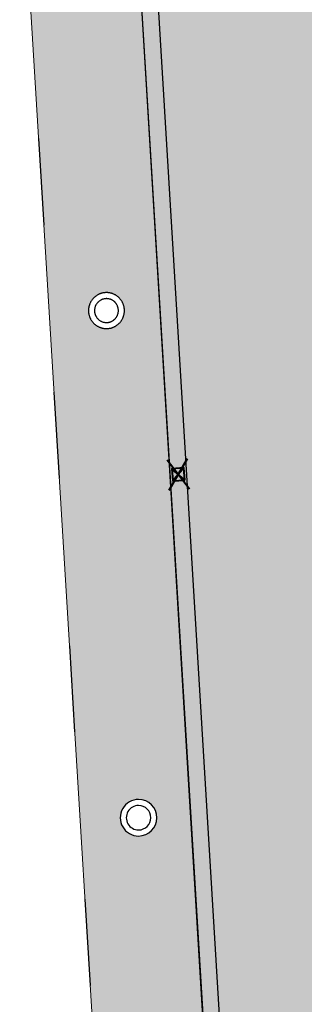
# Model space of a CAD drawing. Header units: metres. Extents: x -1 to 162893, y -2 to 502950.
# Tile 77 of 107: x 162566.61 to 162573.67, y 502787.84 to 502812.26. Entities that reach past the tile are written whole.
import ezdxf

# ---------------------------------------------------------------- set-up
doc = ezdxf.new("R2010")
doc.units = ezdxf.units.M
for name, color, linetype, lineweight in [('V-BH-RI-GWA_KOLK-S', 30, 'Continuous', 40), ('V-BH-VH-GOOT_GEBAKKENKLINKERS_KEIFORMAAT_4STREK-G', 3, 'Continuous', 30), ('V-BH-VH-KANTOPSLUITING_TROTTOIRBAND_130 150-G', 6, 'Continuous', 30), ('V-BH-VH-KANTOPSLUITING_VOORKANTBAND-G', 2, 'Continuous', 30), ('V-BH-VH-MATERIAALGRENS-G', 7, 'Continuous', 30)]:
    doc.layers.add(name, color=color, linetype=linetype, lineweight=lineweight)
doc.layers.add('V-WE-VH-VERHARDING_SBAKSTEEN-A - ROODBRUIN_KEPER', color=242, linetype='Continuous', lineweight=13, true_color=0xbd002e)
doc.layers.add('X-XX-AL-HULPLIJN 01-G', color=1, linetype='Continuous', lineweight=18, true_color=0xff0000, plot=False)
pattern_1 = [(45, (0, 0), (0, 0.195161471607), [0.552, -0.276]), (135, (0.09758, 0.09758), (1e-17, 0.195161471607), [0.552, -0.276]), (0, (0.19516, 0.09758), (0.29274222, 0.09758074), [0, -0.58548442])]

# ---------------------------------------------------------------- blocks, each defined once
blk = doc.blocks.new('V-SRI-KOLK_STRAAT_300X300-SO22')
at = {"layer": 'V-BH-RI-GWA_KOLK-S', "ltscale": 0.02}
for p, q in [((-0.423, 0.349), (0.124, -0.368)), ((-0.375, -0.4), (0.076, 0.381))]:
    blk.add_line(p, q, dxfattribs=at)
at = {"layer": 'V-BH-RI-GWA_KOLK-S', "ltscale": 0.2}
for p, q in [((0.009, -0.15), (-0.309, 0.131)), ((-0.009, 0.15), (-0.29, -0.169))]:
    blk.add_line(p, q, dxfattribs=at)
at = {"layer": 'V-BH-RI-GWA_KOLK-S', "ltscale": 0.2, "flags": 128}
blk.add_lwpolyline([(0.009, -0.15), (-0.009, 0.15), (-0.309, 0.131), (-0.29, -0.169), (0.009, -0.15)], dxfattribs=at)

msp = doc.modelspace()

# ---------------------------------------------------------------- hatches: boundary and pattern name
at = {"layer": 'V-BH-VH-GOOT_GEBAKKENKLINKERS_KEIFORMAAT_4STREK-G'}
h = msp.add_hatch(dxfattribs=at)
h.set_pattern_fill('AVH-SBS_DIKFORMAAT_HALFST', color=256, scale=2, pattern_type=2)
h.set_pattern_definition([(0, (0, 0), (0, 0.1), []), (90, (0.4, 0), (-0.4, 2e-17), [0.1, -0.1]), (90, (0.2, 0.1), (-0.4, 2e-17), [0.1, -0.1]), (0, (0.2, 0.05), (0, 0.2), [0, -0.2, 0, 0, 0]), (0, (0.2, 0.15), (0, 0.2), [0, -0.2, 0, 0, 0])])
h.paths.add_polyline_path([(162571.222, 502834.566), (162571.642, 502834.586), (162572.993, 502813.199), (162570.032, 502812.992), (162573.539, 502755.038), (162573.12, 502755.014), (162569.587, 502813.382), (162572.548, 502813.589), (162571.222, 502834.566)])
at = {"layer": 'V-WE-VH-VERHARDING_SBAKSTEEN-A - ROODBRUIN_KEPER'}
h = msp.add_hatch(dxfattribs=at)
h.set_pattern_fill('AVH-SBS_DIKFORMAAT_KEPER-SO', color=256, scale=0.2, pattern_type=2)
h.set_pattern_definition(pattern_1)
h.paths.add_polyline_path([(162573.539, 502755.038), (162578.219, 502755.339), (162575.14, 502803.605), (162579.287, 502803.806), (162577.279, 502834.891), (162571.641, 502834.592), (162572.993, 502813.199), (162570.032, 502812.992)])
h = msp.add_hatch(dxfattribs=at)
h.set_pattern_fill('AVH-SBS_DIKFORMAAT_KEPER-SO', color=256, scale=0.2, pattern_type=2)
h.set_pattern_definition(pattern_1)
h.paths.add_polyline_path([(162568.46, 502834.435), (162571.222, 502834.566), (162572.548, 502813.589), (162569.587, 502813.382), (162572.743, 502761.551), (162570.013, 502761.387), (162569.767, 502765.292), (162566.612, 502816.937), (162569.533, 502817.118)])
h.paths.add_polyline_path([(162568.765, 502805.489), (162568.752, 502805.489), (162568.738, 502805.488), (162568.725, 502805.487), (162568.712, 502805.486), (162568.699, 502805.484), (162568.685, 502805.482), (162568.672, 502805.479), (162568.659, 502805.476), (162568.646, 502805.473), (162568.634, 502805.469), (162568.621, 502805.465), (162568.608, 502805.46), (162568.596, 502805.456), (162568.584, 502805.45), (162568.571, 502805.445), (162568.559, 502805.439), (162568.548, 502805.432), (162568.536, 502805.426), (162568.525, 502805.419), (162568.514, 502805.411), (162568.503, 502805.404), (162568.492, 502805.396), (162568.482, 502805.387), (162568.471, 502805.379), (162568.461, 502805.37), (162568.452, 502805.36), (162568.442, 502805.351), (162568.433, 502805.341), (162568.425, 502805.331), (162568.416, 502805.321), (162568.408, 502805.31), (162568.4, 502805.299), (162568.393, 502805.288), (162568.385, 502805.277), (162568.379, 502805.266), (162568.372, 502805.254), (162568.366, 502805.242), (162568.36, 502805.23), (162568.355, 502805.218), (162568.35, 502805.205), (162568.345, 502805.193), (162568.341, 502805.18), (162568.337, 502805.167), (162568.333, 502805.155), (162568.33, 502805.142), (162568.327, 502805.129), (162568.325, 502805.115), (162568.323, 502805.102), (162568.321, 502805.089), (162568.32, 502805.076), (162568.319, 502805.062), (162568.319, 502805.049), (162568.319, 502805.036), (162568.319, 502805.022), (162568.32, 502805.009), (162568.321, 502804.996), (162568.323, 502804.982), (162568.325, 502804.969), (162568.328, 502804.956), (162568.33, 502804.943), (162568.333, 502804.93), (162568.337, 502804.917), (162568.341, 502804.904), (162568.345, 502804.892), (162568.35, 502804.879), (162568.355, 502804.867), (162568.361, 502804.855), (162568.366, 502804.843), (162568.373, 502804.831), (162568.379, 502804.819), (162568.386, 502804.808), (162568.393, 502804.796), (162568.401, 502804.785), (162568.409, 502804.775), (162568.417, 502804.764), (162568.425, 502804.754), (162568.434, 502804.744), (162568.443, 502804.734), (162568.453, 502804.724), (162568.462, 502804.715), (162568.472, 502804.706), (162568.482, 502804.698), (162568.493, 502804.689), (162568.504, 502804.681), (162568.515, 502804.674), (162568.526, 502804.666), (162568.537, 502804.659), (162568.549, 502804.653), (162568.56, 502804.646), (162568.572, 502804.64), (162568.585, 502804.635), (162568.597, 502804.63), (162568.609, 502804.625), (162568.622, 502804.62), (162568.635, 502804.616), (162568.647, 502804.612), (162568.66, 502804.609), (162568.673, 502804.606), (162568.686, 502804.604), (162568.7, 502804.602), (162568.713, 502804.6), (162568.726, 502804.598), (162568.74, 502804.597), (162568.753, 502804.597), (162568.766, 502804.597), (162568.773, 502804.597), (162568.787, 502804.597), (162568.8, 502804.598), (162568.813, 502804.599), (162568.826, 502804.601), (162568.84, 502804.603), (162568.853, 502804.605), (162568.866, 502804.608), (162568.879, 502804.611), (162568.892, 502804.615), (162568.904, 502804.619), (162568.917, 502804.623), (162568.93, 502804.628), (162568.942, 502804.633), (162568.954, 502804.639), (162568.966, 502804.645), (162568.978, 502804.651), (162568.99, 502804.657), (162569.001, 502804.664), (162569.012, 502804.671), (162569.023, 502804.679), (162569.034, 502804.687), (162569.045, 502804.695), (162569.055, 502804.704), (162569.065, 502804.712), (162569.075, 502804.722), (162569.084, 502804.731), (162569.093, 502804.741), (162569.102, 502804.751), (162569.111, 502804.761), (162569.119, 502804.771), (162569.127, 502804.782), (162569.135, 502804.793), (162569.142, 502804.804), (162569.149, 502804.816), (162569.156, 502804.827), (162569.162, 502804.839), (162569.168, 502804.851), (162569.173, 502804.863), (162569.179, 502804.875), (162569.183, 502804.888), (162569.188, 502804.9), (162569.192, 502804.913), (162569.196, 502804.926), (162569.199, 502804.939), (162569.202, 502804.952), (162569.204, 502804.965), (162569.207, 502804.978), (162569.208, 502804.991), (162569.21, 502805.005), (162569.211, 502805.018), (162569.211, 502805.031), (162569.211, 502805.045), (162569.211, 502805.058), (162569.21, 502805.071), (162569.209, 502805.085), (162569.208, 502805.098), (162569.206, 502805.111), (162569.204, 502805.124), (162569.201, 502805.138), (162569.198, 502805.151), (162569.195, 502805.164), (162569.191, 502805.176), (162569.187, 502805.189), (162569.182, 502805.202), (162569.177, 502805.214), (162569.172, 502805.226), (162569.166, 502805.238), (162569.16, 502805.25), (162569.154, 502805.262), (162569.147, 502805.274), (162569.14, 502805.285), (162569.132, 502805.296), (162569.125, 502805.307), (162569.117, 502805.317), (162569.108, 502805.328), (162569.1, 502805.338), (162569.091, 502805.348), (162569.081, 502805.358), (162569.072, 502805.367), (162569.062, 502805.376), (162569.052, 502805.385), (162569.041, 502805.393), (162569.031, 502805.401), (162569.02, 502805.409), (162569.009, 502805.416), (162568.998, 502805.424), (162568.986, 502805.43), (162568.974, 502805.437), (162568.963, 502805.443), (162568.95, 502805.449), (162568.938, 502805.454), (162568.926, 502805.459), (162568.913, 502805.464), (162568.901, 502805.468), (162568.888, 502805.472), (162568.875, 502805.475), (162568.862, 502805.478), (162568.849, 502805.481), (162568.836, 502805.483), (162568.823, 502805.485), (162568.809, 502805.487), (162568.796, 502805.488), (162568.783, 502805.489), (162568.769, 502805.489)], flags=16)
edge = h.paths.add_edge_path(flags=16)
edge.add_arc((162569.562, 502792.469), 0.454, 89.9368, 270.0632)
edge.add_arc((162569.562, 502792.469), 0.454, 270.0632, 449.9368)
h.paths.add_polyline_path([(162570.087, 502787.376), (162570.073, 502787.376), (162570.06, 502787.376), (162570.047, 502787.375), (162570.033, 502787.373), (162570.02, 502787.371), (162570.007, 502787.369), (162569.994, 502787.367), (162569.981, 502787.364), (162569.968, 502787.36), (162569.955, 502787.356), (162569.942, 502787.352), (162569.93, 502787.348), (162569.917, 502787.343), (162569.905, 502787.338), (162569.893, 502787.332), (162569.881, 502787.326), (162569.869, 502787.32), (162569.858, 502787.313), (162569.846, 502787.306), (162569.835, 502787.299), (162569.824, 502787.291), (162569.814, 502787.283), (162569.803, 502787.275), (162569.793, 502787.266), (162569.783, 502787.257), (162569.774, 502787.248), (162569.764, 502787.238), (162569.755, 502787.229), (162569.747, 502787.218), (162569.738, 502787.208), (162569.73, 502787.198), (162569.722, 502787.187), (162569.715, 502787.176), (162569.707, 502787.164), (162569.701, 502787.153), (162569.694, 502787.141), (162569.688, 502787.129), (162569.682, 502787.117), (162569.677, 502787.105), (162569.672, 502787.093), (162569.667, 502787.08), (162569.663, 502787.068), (162569.659, 502787.055), (162569.655, 502787.042), (162569.652, 502787.029), (162569.65, 502787.016), (162569.647, 502787.003), (162569.645, 502786.99), (162569.644, 502786.976), (162569.643, 502786.963), (162569.642, 502786.95), (162569.641, 502786.937), (162569.641, 502786.923), (162569.642, 502786.91), (162569.643, 502786.897), (162569.644, 502786.883), (162569.646, 502786.87), (162569.648, 502786.857), (162569.65, 502786.844), (162569.653, 502786.831), (162569.656, 502786.818), (162569.66, 502786.805), (162569.664, 502786.792), (162569.668, 502786.779), (162569.673, 502786.767), (162569.678, 502786.755), (162569.683, 502786.743), (162569.689, 502786.731), (162569.695, 502786.719), (162569.702, 502786.707), (162569.709, 502786.696), (162569.716, 502786.684), (162569.724, 502786.673), (162569.731, 502786.663), (162569.74, 502786.652), (162569.748, 502786.642), (162569.757, 502786.632), (162569.766, 502786.622), (162569.776, 502786.613), (162569.785, 502786.603), (162569.795, 502786.595), (162569.805, 502786.586), (162569.816, 502786.578), (162569.827, 502786.57), (162569.838, 502786.562), (162569.849, 502786.555), (162569.86, 502786.548), (162569.872, 502786.541), (162569.883, 502786.535), (162569.895, 502786.529), (162569.908, 502786.524), (162569.92, 502786.518), (162569.932, 502786.514), (162569.945, 502786.509), (162569.958, 502786.505), (162569.97, 502786.501), (162569.983, 502786.498), (162569.996, 502786.495), (162570.01, 502786.493), (162570.023, 502786.491), (162570.036, 502786.489), (162570.049, 502786.488), (162570.063, 502786.487), (162570.076, 502786.486), (162570.089, 502786.486), (162570.099, 502786.486), (162570.112, 502786.487), (162570.126, 502786.488), (162570.139, 502786.489), (162570.152, 502786.491), (162570.165, 502786.493), (162570.179, 502786.496), (162570.192, 502786.499), (162570.204, 502786.502), (162570.217, 502786.506), (162570.23, 502786.51), (162570.243, 502786.514), (162570.255, 502786.519), (162570.267, 502786.524), (162570.279, 502786.53), (162570.291, 502786.536), (162570.303, 502786.542), (162570.315, 502786.549), (162570.326, 502786.556), (162570.337, 502786.563), (162570.348, 502786.571), (162570.359, 502786.579), (162570.369, 502786.587), (162570.379, 502786.596), (162570.389, 502786.605), (162570.399, 502786.614), (162570.408, 502786.623), (162570.417, 502786.633), (162570.426, 502786.643), (162570.435, 502786.654), (162570.443, 502786.664), (162570.451, 502786.675), (162570.458, 502786.686), (162570.465, 502786.697), (162570.472, 502786.709), (162570.479, 502786.72), (162570.485, 502786.732), (162570.491, 502786.744), (162570.496, 502786.756), (162570.501, 502786.769), (162570.506, 502786.781), (162570.51, 502786.794), (162570.514, 502786.807), (162570.517, 502786.82), (162570.521, 502786.832), (162570.523, 502786.846), (162570.526, 502786.859), (162570.528, 502786.872), (162570.529, 502786.885), (162570.53, 502786.898), (162570.531, 502786.912), (162570.532, 502786.925), (162570.532, 502786.938), (162570.531, 502786.952), (162570.53, 502786.965), (162570.529, 502786.978), (162570.528, 502786.992), (162570.526, 502787.005), (162570.523, 502787.018), (162570.52, 502787.031), (162570.517, 502787.044), (162570.514, 502787.057), (162570.51, 502787.07), (162570.505, 502787.082), (162570.501, 502787.095), (162570.496, 502787.107), (162570.49, 502787.119), (162570.484, 502787.131), (162570.478, 502787.143), (162570.472, 502787.155), (162570.465, 502787.166), (162570.457, 502787.177), (162570.45, 502787.188), (162570.442, 502787.199), (162570.434, 502787.21), (162570.425, 502787.22), (162570.417, 502787.23), (162570.407, 502787.24), (162570.398, 502787.249), (162570.388, 502787.258), (162570.378, 502787.267), (162570.368, 502787.276), (162570.358, 502787.284), (162570.347, 502787.292), (162570.336, 502787.3), (162570.325, 502787.307), (162570.314, 502787.314), (162570.302, 502787.321), (162570.29, 502787.327), (162570.278, 502787.333), (162570.266, 502787.338), (162570.254, 502787.344), (162570.241, 502787.348), (162570.229, 502787.353), (162570.216, 502787.357), (162570.203, 502787.361), (162570.19, 502787.364), (162570.177, 502787.367), (162570.164, 502787.369), (162570.151, 502787.372), (162570.138, 502787.373), (162570.125, 502787.375), (162570.111, 502787.376), (162570.098, 502787.376)], flags=16)
h.paths.add_polyline_path([(162570.387, 502780.333), (162570.373, 502780.333), (162570.36, 502780.332), (162570.347, 502780.331), (162570.333, 502780.33), (162570.32, 502780.328), (162570.307, 502780.326), (162570.294, 502780.323), (162570.281, 502780.32), (162570.268, 502780.317), (162570.255, 502780.313), (162570.243, 502780.309), (162570.23, 502780.305), (162570.218, 502780.3), (162570.205, 502780.294), (162570.193, 502780.289), (162570.181, 502780.283), (162570.17, 502780.276), (162570.158, 502780.27), (162570.147, 502780.263), (162570.135, 502780.255), (162570.125, 502780.248), (162570.114, 502780.24), (162570.103, 502780.231), (162570.093, 502780.223), (162570.083, 502780.214), (162570.074, 502780.205), (162570.064, 502780.195), (162570.055, 502780.185), (162570.047, 502780.175), (162570.038, 502780.165), (162570.03, 502780.154), (162570.022, 502780.143), (162570.015, 502780.132), (162570.008, 502780.121), (162570.001, 502780.11), (162569.994, 502780.098), (162569.988, 502780.086), (162569.982, 502780.074), (162569.977, 502780.062), (162569.972, 502780.05), (162569.967, 502780.037), (162569.963, 502780.024), (162569.959, 502780.012), (162569.956, 502779.999), (162569.952, 502779.986), (162569.95, 502779.973), (162569.947, 502779.96), (162569.945, 502779.946), (162569.944, 502779.933), (162569.943, 502779.92), (162569.942, 502779.907), (162569.942, 502779.893), (162569.942, 502779.88), (162569.942, 502779.867), (162569.943, 502779.853), (162569.944, 502779.84), (162569.946, 502779.827), (162569.948, 502779.813), (162569.95, 502779.8), (162569.953, 502779.787), (162569.956, 502779.774), (162569.96, 502779.762), (162569.964, 502779.749), (162569.968, 502779.736), (162569.973, 502779.724), (162569.978, 502779.711), (162569.983, 502779.699), (162569.989, 502779.687), (162569.995, 502779.675), (162570.002, 502779.664), (162570.009, 502779.652), (162570.016, 502779.641), (162570.024, 502779.63), (162570.032, 502779.619), (162570.04, 502779.609), (162570.048, 502779.599), (162570.057, 502779.589), (162570.066, 502779.579), (162570.076, 502779.569), (162570.085, 502779.56), (162570.095, 502779.551), (162570.106, 502779.543), (162570.116, 502779.534), (162570.127, 502779.526), (162570.138, 502779.519), (162570.149, 502779.512), (162570.16, 502779.505), (162570.172, 502779.498), (162570.184, 502779.492), (162570.196, 502779.486), (162570.208, 502779.48), (162570.22, 502779.475), (162570.232, 502779.47), (162570.245, 502779.466), (162570.258, 502779.462), (162570.271, 502779.458), (162570.284, 502779.455), (162570.297, 502779.452), (162570.31, 502779.449), (162570.323, 502779.447), (162570.336, 502779.446), (162570.349, 502779.444), (162570.363, 502779.443), (162570.376, 502779.443), (162570.389, 502779.443), (162570.399, 502779.443), (162570.413, 502779.443), (162570.426, 502779.444), (162570.439, 502779.446), (162570.452, 502779.448), (162570.466, 502779.45), (162570.479, 502779.452), (162570.492, 502779.455), (162570.505, 502779.459), (162570.517, 502779.462), (162570.53, 502779.466), (162570.543, 502779.471), (162570.555, 502779.476), (162570.567, 502779.481), (162570.579, 502779.487), (162570.591, 502779.493), (162570.603, 502779.499), (162570.615, 502779.506), (162570.626, 502779.513), (162570.637, 502779.52), (162570.648, 502779.528), (162570.659, 502779.536), (162570.669, 502779.544), (162570.679, 502779.553), (162570.689, 502779.561), (162570.699, 502779.571), (162570.708, 502779.58), (162570.717, 502779.59), (162570.726, 502779.6), (162570.735, 502779.61), (162570.743, 502779.621), (162570.751, 502779.632), (162570.758, 502779.643), (162570.765, 502779.654), (162570.772, 502779.665), (162570.779, 502779.677), (162570.785, 502779.689), (162570.791, 502779.701), (162570.796, 502779.713), (162570.801, 502779.725), (162570.806, 502779.738), (162570.81, 502779.751), (162570.814, 502779.763), (162570.818, 502779.776), (162570.821, 502779.789), (162570.823, 502779.802), (162570.826, 502779.815), (162570.828, 502779.829), (162570.829, 502779.842), (162570.831, 502779.855), (162570.831, 502779.868), (162570.832, 502779.882), (162570.832, 502779.895), (162570.831, 502779.908), (162570.831, 502779.922), (162570.829, 502779.935), (162570.828, 502779.948), (162570.826, 502779.961), (162570.823, 502779.975), (162570.82, 502779.988), (162570.817, 502780.001), (162570.814, 502780.013), (162570.81, 502780.026), (162570.805, 502780.039), (162570.801, 502780.051), (162570.796, 502780.064), (162570.79, 502780.076), (162570.784, 502780.088), (162570.778, 502780.1), (162570.772, 502780.111), (162570.765, 502780.123), (162570.758, 502780.134), (162570.75, 502780.145), (162570.742, 502780.156), (162570.734, 502780.166), (162570.725, 502780.177), (162570.717, 502780.187), (162570.708, 502780.196), (162570.698, 502780.206), (162570.689, 502780.215), (162570.679, 502780.224), (162570.668, 502780.233), (162570.658, 502780.241), (162570.647, 502780.249), (162570.636, 502780.256), (162570.625, 502780.264), (162570.614, 502780.271), (162570.602, 502780.277), (162570.59, 502780.284), (162570.578, 502780.29), (162570.566, 502780.295), (162570.554, 502780.3), (162570.542, 502780.305), (162570.529, 502780.31), (162570.516, 502780.314), (162570.503, 502780.317), (162570.491, 502780.321), (162570.478, 502780.324), (162570.464, 502780.326), (162570.451, 502780.328), (162570.438, 502780.33), (162570.425, 502780.331), (162570.411, 502780.332), (162570.398, 502780.333)], flags=16)
h.paths.add_polyline_path([(162571.181, 502767.681), (162571.168, 502767.681), (162571.155, 502767.68), (162571.142, 502767.679), (162571.129, 502767.678), (162571.115, 502767.676), (162571.102, 502767.674), (162571.089, 502767.671), (162571.076, 502767.668), (162571.064, 502767.665), (162571.051, 502767.661), (162571.038, 502767.657), (162571.026, 502767.652), (162571.014, 502767.647), (162571.001, 502767.642), (162570.989, 502767.637), (162570.978, 502767.631), (162570.966, 502767.624), (162570.955, 502767.618), (162570.943, 502767.611), (162570.932, 502767.603), (162570.922, 502767.596), (162570.911, 502767.588), (162570.901, 502767.579), (162570.891, 502767.571), (162570.881, 502767.562), (162570.871, 502767.552), (162570.862, 502767.543), (162570.853, 502767.533), (162570.845, 502767.523), (162570.836, 502767.513), (162570.828, 502767.502), (162570.821, 502767.491), (162570.813, 502767.48), (162570.806, 502767.469), (162570.8, 502767.458), (162570.793, 502767.446), (162570.787, 502767.434), (162570.782, 502767.422), (162570.776, 502767.41), (162570.771, 502767.398), (162570.767, 502767.385), (162570.763, 502767.373), (162570.759, 502767.36), (162570.756, 502767.347), (162570.753, 502767.334), (162570.75, 502767.321), (162570.748, 502767.308), (162570.746, 502767.295), (162570.745, 502767.282), (162570.744, 502767.269), (162570.743, 502767.256), (162570.743, 502767.242), (162570.743, 502767.229), (162570.744, 502767.216), (162570.745, 502767.203), (162570.746, 502767.19), (162570.748, 502767.176), (162570.75, 502767.163), (162570.753, 502767.15), (162570.756, 502767.138), (162570.759, 502767.125), (162570.763, 502767.112), (162570.767, 502767.099), (162570.771, 502767.087), (162570.776, 502767.075), (162570.782, 502767.062), (162570.787, 502767.05), (162570.793, 502767.039), (162570.799, 502767.027), (162570.806, 502767.016), (162570.813, 502767.004), (162570.821, 502766.993), (162570.828, 502766.983), (162570.836, 502766.972), (162570.845, 502766.962), (162570.853, 502766.952), (162570.862, 502766.942), (162570.871, 502766.932), (162570.881, 502766.923), (162570.891, 502766.914), (162570.901, 502766.906), (162570.911, 502766.897), (162570.921, 502766.889), (162570.932, 502766.882), (162570.943, 502766.874), (162570.954, 502766.867), (162570.966, 502766.861), (162570.978, 502766.854), (162570.989, 502766.848), (162571.001, 502766.843), (162571.014, 502766.837), (162571.026, 502766.832), (162571.038, 502766.828), (162571.051, 502766.824), (162571.064, 502766.82), (162571.076, 502766.817), (162571.089, 502766.814), (162571.102, 502766.811), (162571.115, 502766.809), (162571.128, 502766.807), (162571.142, 502766.806), (162571.155, 502766.805), (162571.168, 502766.804), (162571.181, 502766.804), (162571.19, 502766.804), (162571.203, 502766.804), (162571.216, 502766.805), (162571.229, 502766.807), (162571.243, 502766.808), (162571.256, 502766.81), (162571.269, 502766.813), (162571.282, 502766.815), (162571.294, 502766.819), (162571.307, 502766.822), (162571.32, 502766.826), (162571.332, 502766.831), (162571.345, 502766.835), (162571.357, 502766.841), (162571.369, 502766.846), (162571.381, 502766.852), (162571.393, 502766.858), (162571.404, 502766.865), (162571.415, 502766.872), (162571.426, 502766.879), (162571.437, 502766.886), (162571.448, 502766.894), (162571.458, 502766.902), (162571.468, 502766.911), (162571.478, 502766.92), (162571.488, 502766.929), (162571.497, 502766.938), (162571.506, 502766.948), (162571.515, 502766.958), (162571.523, 502766.968), (162571.532, 502766.979), (162571.539, 502766.989), (162571.547, 502767), (162571.554, 502767.011), (162571.561, 502767.023), (162571.567, 502767.034), (162571.573, 502767.046), (162571.579, 502767.058), (162571.585, 502767.07), (162571.59, 502767.082), (162571.594, 502767.095), (162571.599, 502767.107), (162571.602, 502767.12), (162571.606, 502767.133), (162571.609, 502767.145), (162571.612, 502767.158), (162571.614, 502767.171), (162571.616, 502767.185), (162571.618, 502767.198), (162571.619, 502767.211), (162571.619, 502767.224), (162571.62, 502767.237), (162571.62, 502767.251), (162571.619, 502767.264), (162571.618, 502767.277), (162571.617, 502767.29), (162571.616, 502767.303), (162571.614, 502767.316), (162571.611, 502767.33), (162571.608, 502767.342), (162571.605, 502767.355), (162571.601, 502767.368), (162571.597, 502767.381), (162571.593, 502767.393), (162571.588, 502767.406), (162571.583, 502767.418), (162571.578, 502767.43), (162571.572, 502767.442), (162571.566, 502767.453), (162571.559, 502767.465), (162571.552, 502767.476), (162571.545, 502767.487), (162571.538, 502767.498), (162571.53, 502767.509), (162571.521, 502767.519), (162571.513, 502767.529), (162571.504, 502767.539), (162571.495, 502767.549), (162571.486, 502767.558), (162571.476, 502767.567), (162571.466, 502767.576), (162571.456, 502767.584), (162571.445, 502767.593), (162571.435, 502767.6), (162571.424, 502767.608), (162571.413, 502767.615), (162571.401, 502767.622), (162571.39, 502767.628), (162571.378, 502767.634), (162571.366, 502767.64), (162571.354, 502767.645), (162571.342, 502767.651), (162571.329, 502767.655), (162571.317, 502767.659), (162571.304, 502767.663), (162571.291, 502767.667), (162571.278, 502767.67), (162571.265, 502767.673), (162571.252, 502767.675), (162571.239, 502767.677), (162571.226, 502767.679), (162571.213, 502767.68), (162571.2, 502767.68), (162571.186, 502767.681)], flags=16)

# ---------------------------------------------------------------- linework, layer by layer
at = {"layer": 'V-BH-VH-GOOT_GEBAKKENKLINKERS_KEIFORMAAT_4STREK-G', "flags": 128}
msp.add_lwpolyline([(162571.222, 502834.566), (162572.548, 502813.589), (162569.587, 502813.382), (162572.744, 502761.527), (162573.12, 502755.014)], dxfattribs=at)
at = {"layer": 'V-BH-VH-KANTOPSLUITING_TROTTOIRBAND_130 150-G', "flags": 128}
msp.add_lwpolyline([(162568.765, 502805.339), (162568.757, 502805.339), (162568.749, 502805.338), (162568.737, 502805.337), (162568.729, 502805.337), (162568.721, 502805.336), (162568.713, 502805.334), (162568.706, 502805.333), (162568.693, 502805.33), (162568.687, 502805.328), (162568.68, 502805.326), (162568.67, 502805.323), (162568.659, 502805.319), (162568.654, 502805.317), (162568.645, 502805.313), (162568.632, 502805.308), (162568.622, 502805.301), (162568.61, 502805.295), (162568.609, 502805.295), (162568.598, 502805.287), (162568.587, 502805.28), (162568.587, 502805.279), (162568.577, 502805.27), (162568.566, 502805.263), (162568.558, 502805.254), (162568.548, 502805.245), (162568.547, 502805.244), (162568.539, 502805.234), (162568.533, 502805.226), (162568.529, 502805.222), (162568.524, 502805.215), (162568.517, 502805.204), (162568.512, 502805.197), (162568.51, 502805.192), (162568.504, 502805.183), (162568.5, 502805.175), (162568.496, 502805.168), (162568.494, 502805.162), (162568.489, 502805.149), (162568.486, 502805.142), (162568.484, 502805.136), (162568.48, 502805.121), (162568.478, 502805.114), (162568.476, 502805.108), (162568.475, 502805.101), (162568.473, 502805.093), (162568.471, 502805.079), (162568.47, 502805.072), (162568.47, 502805.065), (162568.469, 502805.057), (162568.469, 502805.049), (162568.469, 502805.036), (162568.469, 502805.028), (162568.47, 502805.021), (162568.47, 502805.012), (162568.471, 502805.004), (162568.472, 502804.997), (162568.475, 502804.984), (162568.477, 502804.971), (162568.478, 502804.969), (162568.48, 502804.961), (162568.484, 502804.95), (162568.486, 502804.943), (162568.489, 502804.935), (162568.491, 502804.929), (162568.497, 502804.917), (162568.501, 502804.91), (162568.505, 502804.902), (162568.51, 502804.893), (162568.514, 502804.886), (162568.519, 502804.878), (162568.52, 502804.876), (162568.528, 502804.866), (162568.536, 502804.855), (162568.539, 502804.851), (162568.545, 502804.844), (162568.552, 502804.837), (162568.559, 502804.83), (162568.565, 502804.824), (162568.569, 502804.82), (162568.576, 502804.815), (162568.585, 502804.808), (162568.588, 502804.805), (162568.599, 502804.798), (162568.61, 502804.79), (162568.611, 502804.79), (162568.623, 502804.784), (162568.633, 502804.777), (162568.641, 502804.774), (162568.655, 502804.768), (162568.665, 502804.764), (162568.671, 502804.762), (162568.681, 502804.759), (162568.688, 502804.757), (162568.694, 502804.755), (162568.701, 502804.753), (162568.708, 502804.752), (162568.722, 502804.75), (162568.736, 502804.748), (162568.743, 502804.747), (162568.745, 502804.747), (162568.753, 502804.747), (162568.766, 502804.747), (162568.773, 502804.747), (162568.781, 502804.747), (162568.788, 502804.748), (162568.796, 502804.748), (162568.804, 502804.749), (162568.818, 502804.751), (162568.825, 502804.752), (162568.832, 502804.754), (162568.84, 502804.756), (162568.846, 502804.758), (162568.858, 502804.762), (162568.868, 502804.765), (162568.874, 502804.767), (162568.88, 502804.769), (162568.887, 502804.773), (162568.899, 502804.779), (162568.911, 502804.785), (162568.916, 502804.788), (162568.92, 502804.791), (162568.928, 502804.795), (162568.935, 502804.8), (162568.946, 502804.808), (162568.95, 502804.812), (162568.958, 502804.818), (162568.965, 502804.824), (162568.969, 502804.828), (162568.975, 502804.834), (162568.982, 502804.841), (162568.991, 502804.851), (162568.997, 502804.858), (162569, 502804.862), (162569.006, 502804.87), (162569.011, 502804.877), (162569.014, 502804.882), (162569.021, 502804.894), (162569.025, 502804.901), (162569.028, 502804.906), (162569.032, 502804.913), (162569.037, 502804.925), (162569.039, 502804.931), (162569.042, 502804.939), (162569.047, 502804.951), (162569.049, 502804.957), (162569.051, 502804.965), (162569.053, 502804.973), (162569.055, 502804.98), (162569.057, 502804.993), (162569.058, 502805.001), (162569.059, 502805.007), (162569.061, 502805.021), (162569.061, 502805.024), (162569.061, 502805.031), (162569.061, 502805.045), (162569.061, 502805.052), (162569.06, 502805.06), (162569.059, 502805.074), (162569.059, 502805.081), (162569.058, 502805.088), (162569.056, 502805.097), (162569.055, 502805.105), (162569.052, 502805.117), (162569.05, 502805.123), (162569.048, 502805.13), (162569.045, 502805.14), (162569.043, 502805.146), (162569.039, 502805.156), (162569.036, 502805.164), (162569.032, 502805.171), (162569.026, 502805.183), (162569.022, 502805.191), (162569.019, 502805.196), (162569.016, 502805.201), (162569.008, 502805.212), (162569.003, 502805.22), (162569, 502805.223), (162568.991, 502805.234), (162568.986, 502805.241), (162568.982, 502805.245), (162568.975, 502805.252), (162568.969, 502805.258), (162568.962, 502805.265), (162568.957, 502805.268), (162568.95, 502805.274), (162568.94, 502805.282), (162568.936, 502805.285), (162568.925, 502805.292), (162568.92, 502805.295), (162568.915, 502805.298), (162568.9, 502805.306), (162568.896, 502805.309), (162568.89, 502805.312), (162568.88, 502805.316), (162568.87, 502805.32), (162568.862, 502805.323), (162568.855, 502805.325), (162568.849, 502805.327), (162568.841, 502805.329), (162568.828, 502805.332), (162568.821, 502805.334), (162568.813, 502805.335), (162568.801, 502805.337), (162568.793, 502805.338), (162568.784, 502805.338), (162568.777, 502805.339), (162568.769, 502805.339), (162568.765, 502805.339)], dxfattribs=at)
msp.add_lwpolyline([(162569.562, 502792.772, 1.001103), (162569.562, 502792.165, 0.998898), (162569.562, 502792.772, 0.998898)], format="xyb", dxfattribs=at)
at = {"layer": 'V-BH-VH-KANTOPSLUITING_VOORKANTBAND-G', "flags": 128}
msp.add_lwpolyline([(162568.765, 502805.489), (162568.752, 502805.489), (162568.738, 502805.488), (162568.725, 502805.487), (162568.712, 502805.486), (162568.699, 502805.484), (162568.685, 502805.482), (162568.672, 502805.479), (162568.659, 502805.476), (162568.646, 502805.473), (162568.634, 502805.469), (162568.621, 502805.465), (162568.608, 502805.46), (162568.596, 502805.456), (162568.584, 502805.45), (162568.571, 502805.445), (162568.559, 502805.439), (162568.548, 502805.432), (162568.536, 502805.426), (162568.525, 502805.419), (162568.514, 502805.411), (162568.503, 502805.404), (162568.492, 502805.396), (162568.482, 502805.387), (162568.471, 502805.379), (162568.461, 502805.37), (162568.452, 502805.36), (162568.442, 502805.351), (162568.433, 502805.341), (162568.425, 502805.331), (162568.416, 502805.321), (162568.408, 502805.31), (162568.4, 502805.299), (162568.393, 502805.288), (162568.385, 502805.277), (162568.379, 502805.266), (162568.372, 502805.254), (162568.366, 502805.242), (162568.36, 502805.23), (162568.355, 502805.218), (162568.35, 502805.205), (162568.345, 502805.193), (162568.341, 502805.18), (162568.337, 502805.167), (162568.333, 502805.155), (162568.33, 502805.142), (162568.327, 502805.129), (162568.325, 502805.115), (162568.323, 502805.102), (162568.321, 502805.089), (162568.32, 502805.076), (162568.319, 502805.062), (162568.319, 502805.049), (162568.319, 502805.036), (162568.319, 502805.022), (162568.32, 502805.009), (162568.321, 502804.996), (162568.323, 502804.982), (162568.325, 502804.969), (162568.328, 502804.956), (162568.33, 502804.943), (162568.333, 502804.93), (162568.337, 502804.917), (162568.341, 502804.904), (162568.345, 502804.892), (162568.35, 502804.879), (162568.355, 502804.867), (162568.361, 502804.855), (162568.366, 502804.843), (162568.373, 502804.831), (162568.379, 502804.819), (162568.386, 502804.808), (162568.393, 502804.796), (162568.401, 502804.785), (162568.409, 502804.775), (162568.417, 502804.764), (162568.425, 502804.754), (162568.434, 502804.744), (162568.443, 502804.734), (162568.453, 502804.724), (162568.462, 502804.715), (162568.472, 502804.706), (162568.482, 502804.698), (162568.493, 502804.689), (162568.504, 502804.681), (162568.515, 502804.674), (162568.526, 502804.666), (162568.537, 502804.659), (162568.549, 502804.653), (162568.56, 502804.646), (162568.572, 502804.64), (162568.585, 502804.635), (162568.597, 502804.63), (162568.609, 502804.625), (162568.622, 502804.62), (162568.635, 502804.616), (162568.647, 502804.612), (162568.66, 502804.609), (162568.673, 502804.606), (162568.686, 502804.604), (162568.7, 502804.602), (162568.713, 502804.6), (162568.726, 502804.598), (162568.74, 502804.597), (162568.753, 502804.597), (162568.766, 502804.597), (162568.773, 502804.597), (162568.787, 502804.597), (162568.8, 502804.598), (162568.813, 502804.599), (162568.826, 502804.601), (162568.84, 502804.603), (162568.853, 502804.605), (162568.866, 502804.608), (162568.879, 502804.611), (162568.892, 502804.615), (162568.904, 502804.619), (162568.917, 502804.623), (162568.93, 502804.628), (162568.942, 502804.633), (162568.954, 502804.639), (162568.966, 502804.645), (162568.978, 502804.651), (162568.99, 502804.657), (162569.001, 502804.664), (162569.012, 502804.671), (162569.023, 502804.679), (162569.034, 502804.687), (162569.045, 502804.695), (162569.055, 502804.704), (162569.065, 502804.712), (162569.075, 502804.722), (162569.084, 502804.731), (162569.093, 502804.741), (162569.102, 502804.751), (162569.111, 502804.761), (162569.119, 502804.771), (162569.127, 502804.782), (162569.135, 502804.793), (162569.142, 502804.804), (162569.149, 502804.816), (162569.156, 502804.827), (162569.162, 502804.839), (162569.168, 502804.851), (162569.173, 502804.863), (162569.179, 502804.875), (162569.183, 502804.888), (162569.188, 502804.9), (162569.192, 502804.913), (162569.196, 502804.926), (162569.199, 502804.939), (162569.202, 502804.952), (162569.204, 502804.965), (162569.207, 502804.978), (162569.208, 502804.991), (162569.21, 502805.005), (162569.211, 502805.018), (162569.211, 502805.031), (162569.211, 502805.045), (162569.211, 502805.058), (162569.21, 502805.071), (162569.209, 502805.085), (162569.208, 502805.098), (162569.206, 502805.111), (162569.204, 502805.124), (162569.201, 502805.138), (162569.198, 502805.151), (162569.195, 502805.164), (162569.191, 502805.176), (162569.187, 502805.189), (162569.182, 502805.202), (162569.177, 502805.214), (162569.172, 502805.226), (162569.166, 502805.238), (162569.16, 502805.25), (162569.154, 502805.262), (162569.147, 502805.274), (162569.14, 502805.285), (162569.132, 502805.296), (162569.125, 502805.307), (162569.117, 502805.317), (162569.108, 502805.328), (162569.1, 502805.338), (162569.091, 502805.348), (162569.081, 502805.358), (162569.072, 502805.367), (162569.062, 502805.376), (162569.052, 502805.385), (162569.041, 502805.393), (162569.031, 502805.401), (162569.02, 502805.409), (162569.009, 502805.416), (162568.998, 502805.424), (162568.986, 502805.43), (162568.974, 502805.437), (162568.963, 502805.443), (162568.95, 502805.449), (162568.938, 502805.454), (162568.926, 502805.459), (162568.913, 502805.464), (162568.901, 502805.468), (162568.888, 502805.472), (162568.875, 502805.475), (162568.862, 502805.478), (162568.849, 502805.481), (162568.836, 502805.483), (162568.823, 502805.485), (162568.809, 502805.487), (162568.796, 502805.488), (162568.783, 502805.489), (162568.769, 502805.489), (162568.765, 502805.489)], dxfattribs=at)
msp.add_lwpolyline([(162569.562, 502792.922, 1.001103), (162569.562, 502792.015, 0.998898), (162569.562, 502792.922, 0.998898)], format="xyb", dxfattribs=at)
at = {"layer": 'V-BH-VH-MATERIAALGRENS-G', "flags": 128}
for points in [[(162571.222, 502834.566), (162572.548, 502813.589), (162569.587, 502813.382), (162572.744, 502761.527)], [(162573.539, 502755.038), (162570.032, 502812.992), (162572.993, 502813.199), (162571.641, 502834.592)], [(162567.078, 502809.309), (162567.208, 502807.163)], [(162567.462, 502803.021), (162567.592, 502800.885)], [(162567.846, 502796.733), (162567.976, 502794.596)], [(162568.23, 502790.445), (162568.36, 502788.308)]]:
    msp.add_lwpolyline(points, dxfattribs=at)
at = {"layer": 'X-XX-AL-HULPLIJN 01-G', "flags": 128}
for points in [[(162573.539, 502755.038), (162578.219, 502755.339), (162575.14, 502803.605), (162579.287, 502803.806), (162577.279, 502834.891), (162571.641, 502834.592), (162572.993, 502813.199), (162570.032, 502812.992)], [(162568.46, 502834.435), (162571.222, 502834.566), (162572.548, 502813.589), (162569.587, 502813.382), (162572.743, 502761.551), (162570.013, 502761.387), (162569.767, 502765.292), (162566.612, 502816.937), (162569.533, 502817.118)], [(162571.222, 502834.566), (162571.642, 502834.586), (162572.993, 502813.199), (162570.032, 502812.992), (162573.539, 502755.038), (162573.12, 502755.014), (162569.587, 502813.382), (162572.548, 502813.589), (162571.222, 502834.566)]]:
    msp.add_lwpolyline(points, close=True, dxfattribs=at)

# ---------------------------------------------------------------- block references
at = {"color": 7, "linetype": 'Continuous', "lineweight": 0}
msp.add_blockref('V-SRI-KOLK_STRAAT_300X300-SO22', (162570.698, 502800.992), dxfattribs=at)

doc.saveas('drawing.dxf')
